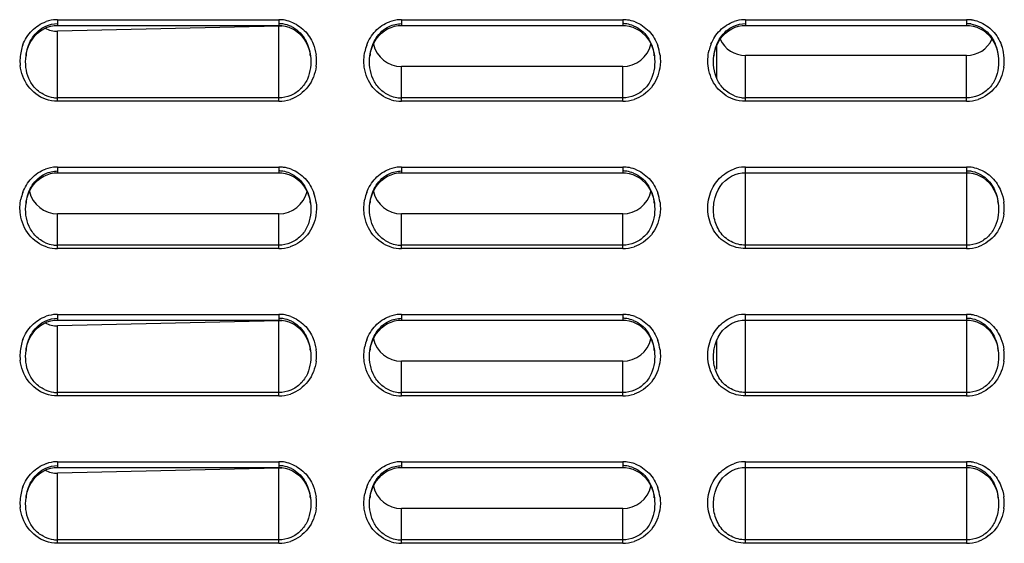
# Model space of a CAD drawing. Header units: millimetres. Extents: x 0 to 1000, y 0 to 850.
# Tile 20 of 80: x 138 to 198, y 390 to 422. Entities that reach past the tile are written whole.
import ezdxf

# ---------------------------------------------------------------- set-up
doc = ezdxf.new("R2010")
doc.units = ezdxf.units.MM
doc.header["$LTSCALE"] = 55.407407
doc.layers.get('0').update_dxf_attribs({"linetype": 'CONTINUOUS'})
for name, color, linetype in [('00_COMPONENTS', 7, 'CONTINUOUS'), ('CONGES', 7, 'CONTINUOUS'), ('DEPOUILLE', 7, 'CONTINUOUS')]:
    doc.layers.add(name, color=color, linetype=linetype)

msp = doc.modelspace()

# ---------------------------------------------------------------- linework, layer by layer
at = {"color": 7, "linetype": 'CONTINUOUS'}
for p, q in [((196.113, 420.159), (182.613, 420.159)), ((175.113, 419.488), (161.613, 419.488)), ((154.113, 410.488), (140.613, 410.488)), ((175.113, 410.488), (161.613, 410.488)), ((175.113, 401.488), (161.613, 401.488)), ((175.113, 392.488), (161.613, 392.488))]:
    msp.add_line(p, q, dxfattribs=at)
for centre, major_axis, start_param, end_param in [((161.613, 421.263), (0, 1.775), 8.091042, 9.424778), ((175.113, 421.263), (0, -1.775), 6.283185, 7.616879), ((182.613, 421.859), (0, 1.7), 8.278947, 9.424778), ((196.113, 421.859), (0, -1.7), 6.283185, 7.428759), ((140.613, 412.263), (0, 1.775), 8.091042, 9.424778), ((154.113, 412.263), (0, -1.775), 6.283185, 7.616879), ((161.613, 412.263), (0, 1.775), 8.091042, 9.424778), ((175.113, 412.263), (0, -1.775), 6.283185, 7.616879), ((161.613, 403.263), (0, 1.775), 8.091042, 9.424778), ((175.113, 403.263), (0, -1.775), 6.283185, 7.616879), ((161.613, 394.263), (0, 1.775), 8.091042, 9.424778), ((175.113, 394.263), (0, -1.775), 6.283185, 7.616879)]:
    msp.add_ellipse(centre, major_axis=major_axis, ratio=1, start_param=start_param, end_param=end_param, dxfattribs=at)
at = {"layer": '00_COMPONENTS', "color": 7, "linetype": 'CONTINUOUS'}
for p, q in [((180.863, 418.738), (180.863, 420.791)), ((180.863, 401.001), (180.863, 402.791))]:
    msp.add_line(p, q, dxfattribs=at)
at = {"layer": 'CONGES', "color": 9, "linetype": 'CONTINUOUS'}
for p, q in [((140.613, 422.346), (140.613, 421.996)), ((140.613, 422.346), (154.113, 422.346)), ((154.113, 422.346), (154.113, 421.996)), ((161.613, 422.346), (161.613, 421.996)), ((161.613, 422.346), (175.113, 422.346)), ((175.113, 422.346), (175.113, 421.996)), ((182.613, 422.346), (182.613, 421.996)), ((182.613, 422.346), (196.113, 422.346)), ((196.113, 422.346), (196.113, 421.996)), ((140.613, 417.359), (140.613, 421.642)), ((154.113, 417.359), (154.113, 421.959)), ((182.613, 417.359), (182.613, 420.159)), ((196.113, 417.359), (196.113, 420.159)), ((161.613, 417.359), (161.613, 419.488)), ((175.113, 417.359), (175.113, 419.488)), ((154.113, 417.569), (140.613, 417.569)), ((154.113, 417.359), (140.613, 417.359)), ((175.113, 417.569), (161.613, 417.569)), ((175.113, 417.359), (161.613, 417.359)), ((196.113, 417.569), (182.613, 417.569)), ((196.113, 417.359), (182.613, 417.359)), ((140.613, 413.346), (140.613, 412.996)), ((140.613, 413.346), (154.113, 413.346)), ((154.113, 413.346), (154.113, 412.996)), ((161.613, 413.346), (161.613, 412.996)), ((161.613, 413.346), (175.113, 413.346)), ((175.113, 413.346), (175.113, 412.996)), ((182.613, 408.359), (182.613, 413.346)), ((182.613, 413.346), (196.113, 413.346)), ((196.113, 413.346), (196.113, 408.359)), ((180.68, 411.129), (180.681, 411.138)), ((140.613, 408.359), (140.613, 410.488)), ((154.113, 408.359), (154.113, 410.488)), ((161.613, 408.359), (161.613, 410.488)), ((175.113, 408.359), (175.113, 410.488)), ((154.113, 408.569), (140.613, 408.569)), ((154.113, 408.359), (140.613, 408.359)), ((175.113, 408.569), (161.613, 408.569)), ((175.113, 408.359), (161.613, 408.359)), ((196.113, 408.569), (182.613, 408.569)), ((196.113, 408.359), (182.613, 408.359)), ((140.613, 404.346), (140.613, 403.996)), ((140.613, 404.346), (154.113, 404.346)), ((154.113, 404.346), (154.113, 403.996)), ((161.613, 404.346), (161.613, 403.996)), ((161.613, 404.346), (175.113, 404.346)), ((175.113, 404.346), (175.113, 403.996)), ((182.613, 399.359), (182.613, 404.346)), ((182.613, 404.346), (196.113, 404.346)), ((196.113, 404.346), (196.113, 399.359)), ((140.613, 399.359), (140.613, 403.642)), ((154.113, 399.359), (154.113, 403.959)), ((180.68, 402.129), (180.681, 402.138)), ((161.613, 399.359), (161.613, 401.488)), ((175.113, 399.359), (175.113, 401.488)), ((154.113, 399.569), (140.613, 399.569)), ((154.113, 399.359), (140.613, 399.359)), ((175.113, 399.569), (161.613, 399.569)), ((175.113, 399.359), (161.613, 399.359)), ((196.113, 399.569), (182.613, 399.569)), ((196.113, 399.359), (182.613, 399.359)), ((140.613, 395.346), (140.613, 394.996)), ((140.613, 395.346), (154.113, 395.346)), ((154.113, 395.346), (154.113, 394.996)), ((161.613, 395.346), (161.613, 394.996)), ((161.613, 395.346), (175.113, 395.346)), ((175.113, 395.346), (175.113, 394.996)), ((182.613, 390.359), (182.613, 395.346)), ((182.613, 395.346), (196.113, 395.346)), ((196.113, 395.346), (196.113, 390.359)), ((140.613, 390.359), (140.613, 394.642)), ((154.113, 390.359), (154.113, 394.959)), ((180.68, 393.129), (180.681, 393.138)), ((161.613, 390.359), (161.613, 392.488)), ((175.113, 390.359), (175.113, 392.488)), ((154.113, 390.569), (140.613, 390.569)), ((154.113, 390.359), (140.613, 390.359)), ((175.113, 390.569), (161.613, 390.569)), ((175.113, 390.359), (161.613, 390.359)), ((196.113, 390.569), (182.613, 390.569)), ((196.113, 390.359), (182.613, 390.359))]:
    msp.add_line(p, q, dxfattribs=at)
at = {"layer": 'CONGES', "color": 7, "linetype": 'CONTINUOUS'}
for p, q in [((139.218, 421.354), (139.386, 421.522)), ((139.386, 421.522), (139.571, 421.667)), ((139.571, 421.667), (139.768, 421.786)), ((139.768, 421.786), (139.975, 421.879)), ((139.975, 421.879), (140.189, 421.945)), ((140.189, 421.945), (140.406, 421.984)), ((140.406, 421.984), (140.613, 421.996)), ((140.613, 421.996), (154.113, 421.996)), ((154.113, 421.996), (154.293, 421.987)), ((154.293, 421.987), (154.514, 421.95)), ((154.514, 421.95), (154.732, 421.886)), ((154.732, 421.886), (154.943, 421.794)), ((154.943, 421.794), (155.144, 421.675)), ((155.144, 421.675), (155.331, 421.53)), ((155.331, 421.53), (155.502, 421.361)), ((160.214, 421.349), (160.381, 421.518)), ((160.381, 421.518), (160.565, 421.663)), ((160.565, 421.663), (160.762, 421.783)), ((160.762, 421.783), (160.97, 421.877)), ((160.97, 421.877), (161.184, 421.944)), ((161.184, 421.944), (161.402, 421.983)), ((161.402, 421.983), (161.613, 421.996)), ((161.613, 421.996), (175.113, 421.996)), ((175.113, 421.996), (175.292, 421.987)), ((175.292, 421.987), (175.513, 421.951)), ((175.513, 421.951), (175.731, 421.887)), ((175.731, 421.887), (175.942, 421.795)), ((175.942, 421.795), (176.143, 421.676)), ((176.143, 421.676), (176.33, 421.531)), ((176.33, 421.531), (176.501, 421.362)), ((181.22, 421.356), (181.388, 421.524)), ((181.388, 421.524), (181.573, 421.668)), ((181.573, 421.668), (181.77, 421.788)), ((181.77, 421.788), (181.977, 421.88)), ((181.977, 421.88), (182.191, 421.946)), ((182.191, 421.946), (182.408, 421.984)), ((182.408, 421.984), (182.613, 421.996)), ((182.613, 421.996), (196.113, 421.996)), ((196.113, 421.996), (196.292, 421.987)), ((196.292, 421.987), (196.513, 421.951)), ((196.513, 421.951), (196.731, 421.887)), ((196.731, 421.887), (196.942, 421.795)), ((196.942, 421.795), (197.143, 421.676)), ((197.143, 421.676), (197.33, 421.531)), ((197.33, 421.531), (197.501, 421.362)), ((138.836, 420.732), (138.941, 420.957)), ((138.941, 420.957), (139.069, 421.165)), ((139.069, 421.165), (139.218, 421.354)), ((155.502, 421.361), (155.652, 421.171)), ((155.652, 421.171), (155.782, 420.961)), ((155.782, 420.961), (155.889, 420.736)), ((159.834, 420.728), (159.939, 420.952)), ((159.939, 420.952), (160.066, 421.16)), ((160.066, 421.16), (160.214, 421.349)), ((176.501, 421.362), (176.652, 421.172)), ((176.652, 421.172), (176.782, 420.962)), ((176.782, 420.962), (176.889, 420.737)), ((180.836, 420.734), (180.942, 420.959)), ((180.942, 420.959), (181.071, 421.167)), ((181.071, 421.167), (181.22, 421.356)), ((197.501, 421.362), (197.652, 421.171)), ((197.652, 421.171), (197.782, 420.962)), ((197.782, 420.962), (197.889, 420.736)), ((138.68, 420.131), (138.697, 420.245)), ((138.697, 420.245), (138.754, 420.494)), ((138.754, 420.494), (138.836, 420.732)), ((155.889, 420.736), (155.972, 420.496)), ((155.972, 420.496), (156.029, 420.246)), ((156.029, 420.246), (156.046, 420.131)), ((159.68, 420.131), (159.697, 420.244)), ((159.697, 420.244), (159.753, 420.491)), ((159.753, 420.491), (159.834, 420.728)), ((176.889, 420.737), (176.972, 420.497)), ((176.972, 420.497), (177.029, 420.246)), ((177.029, 420.246), (177.046, 420.131)), ((180.68, 420.131), (180.697, 420.246)), ((180.697, 420.246), (180.754, 420.495)), ((180.754, 420.495), (180.836, 420.734)), ((197.889, 420.736), (197.972, 420.496)), ((197.972, 420.496), (198.029, 420.246)), ((198.029, 420.246), (198.046, 420.131)), ((138.68, 420.131), (138.681, 420.138)), ((156.045, 420.138), (156.046, 420.131)), ((159.68, 420.131), (159.681, 420.138)), ((177.045, 420.138), (177.046, 420.131)), ((180.68, 420.131), (180.681, 420.137)), ((198.045, 420.138), (198.046, 420.131)), ((139.214, 412.349), (139.381, 412.518)), ((139.381, 412.518), (139.565, 412.663)), ((139.565, 412.663), (139.762, 412.783)), ((139.762, 412.783), (139.97, 412.877)), ((139.97, 412.877), (140.184, 412.944)), ((140.184, 412.944), (140.402, 412.983)), ((140.402, 412.983), (140.613, 412.996)), ((140.613, 412.996), (154.113, 412.996)), ((154.113, 412.996), (154.292, 412.987)), ((154.292, 412.987), (154.513, 412.951)), ((154.513, 412.951), (154.731, 412.887)), ((154.731, 412.887), (154.942, 412.795)), ((154.942, 412.795), (155.143, 412.676)), ((155.143, 412.676), (155.33, 412.531)), ((155.33, 412.531), (155.501, 412.362)), ((160.214, 412.349), (160.381, 412.518)), ((160.381, 412.518), (160.565, 412.663)), ((160.565, 412.663), (160.762, 412.783)), ((160.762, 412.783), (160.97, 412.877)), ((160.97, 412.877), (161.184, 412.944)), ((161.184, 412.944), (161.402, 412.983)), ((161.402, 412.983), (161.613, 412.996)), ((161.613, 412.996), (175.113, 412.996)), ((175.113, 412.996), (175.292, 412.987)), ((175.292, 412.987), (175.513, 412.951)), ((175.513, 412.951), (175.731, 412.887)), ((175.731, 412.887), (175.942, 412.795)), ((175.942, 412.795), (176.143, 412.676)), ((176.143, 412.676), (176.33, 412.531)), ((176.33, 412.531), (176.501, 412.362)), ((181.217, 412.353), (181.385, 412.521)), ((181.385, 412.521), (181.569, 412.666)), ((181.569, 412.666), (181.766, 412.786)), ((181.766, 412.786), (181.974, 412.879)), ((181.974, 412.879), (182.188, 412.945)), ((182.188, 412.945), (182.405, 412.983)), ((182.405, 412.983), (182.613, 412.996)), ((182.613, 412.996), (196.113, 412.996)), ((196.113, 412.996), (196.293, 412.987)), ((196.293, 412.987), (196.514, 412.95)), ((196.514, 412.95), (196.732, 412.886)), ((196.732, 412.886), (196.943, 412.794)), ((196.943, 412.794), (197.144, 412.675)), ((197.144, 412.675), (197.331, 412.53)), ((197.331, 412.53), (197.501, 412.361)), ((138.834, 411.728), (138.939, 411.952)), ((138.939, 411.952), (139.066, 412.16)), ((139.066, 412.16), (139.214, 412.349)), ((155.501, 412.362), (155.652, 412.172)), ((155.652, 412.172), (155.782, 411.962)), ((155.782, 411.962), (155.889, 411.737)), ((159.834, 411.728), (159.939, 411.952)), ((159.939, 411.952), (160.066, 412.16)), ((160.066, 412.16), (160.214, 412.349)), ((176.501, 412.362), (176.652, 412.172)), ((176.652, 412.172), (176.782, 411.962)), ((176.782, 411.962), (176.889, 411.737)), ((180.835, 411.731), (180.941, 411.956)), ((180.941, 411.956), (181.069, 412.164)), ((181.069, 412.164), (181.217, 412.353)), ((197.501, 412.361), (197.652, 412.171)), ((197.652, 412.171), (197.782, 411.962)), ((197.782, 411.962), (197.889, 411.736)), ((138.68, 411.131), (138.697, 411.244)), ((138.697, 411.244), (138.753, 411.491)), ((138.753, 411.491), (138.834, 411.728)), ((155.889, 411.737), (155.972, 411.497)), ((155.972, 411.497), (156.029, 411.246)), ((156.029, 411.246), (156.046, 411.131)), ((159.68, 411.131), (159.697, 411.244)), ((159.697, 411.244), (159.753, 411.491)), ((159.753, 411.491), (159.834, 411.728)), ((176.889, 411.737), (176.972, 411.497)), ((176.972, 411.497), (177.029, 411.246)), ((177.029, 411.246), (177.046, 411.131)), ((180.68, 411.129), (180.697, 411.245)), ((180.697, 411.245), (180.754, 411.493)), ((180.754, 411.493), (180.835, 411.731)), ((197.889, 411.736), (197.972, 411.496)), ((197.972, 411.496), (198.029, 411.246)), ((198.029, 411.246), (198.046, 411.131)), ((138.68, 411.131), (138.681, 411.138)), ((156.045, 411.138), (156.046, 411.131)), ((159.68, 411.131), (159.681, 411.138)), ((177.045, 411.138), (177.046, 411.131)), ((198.045, 411.138), (198.046, 411.133)), ((139.218, 403.354), (139.386, 403.522)), ((139.386, 403.522), (139.571, 403.667)), ((139.571, 403.667), (139.768, 403.786)), ((139.768, 403.786), (139.975, 403.879)), ((139.975, 403.879), (140.189, 403.945)), ((140.189, 403.945), (140.406, 403.984)), ((140.406, 403.984), (140.613, 403.996)), ((140.613, 403.996), (154.113, 403.996)), ((154.113, 403.996), (154.293, 403.987)), ((154.293, 403.987), (154.514, 403.95)), ((154.514, 403.95), (154.732, 403.886)), ((154.732, 403.886), (154.943, 403.794)), ((154.943, 403.794), (155.144, 403.675)), ((155.144, 403.675), (155.331, 403.53)), ((155.331, 403.53), (155.502, 403.361)), ((160.214, 403.349), (160.381, 403.518)), ((160.381, 403.518), (160.565, 403.663)), ((160.565, 403.663), (160.762, 403.783)), ((160.762, 403.783), (160.97, 403.877)), ((160.97, 403.877), (161.184, 403.944)), ((161.184, 403.944), (161.402, 403.983)), ((161.402, 403.983), (161.613, 403.996)), ((161.613, 403.996), (175.113, 403.996)), ((175.113, 403.996), (175.292, 403.987)), ((175.292, 403.987), (175.513, 403.951)), ((175.513, 403.951), (175.731, 403.887)), ((175.731, 403.887), (175.942, 403.795)), ((175.942, 403.795), (176.143, 403.676)), ((176.143, 403.676), (176.33, 403.531)), ((176.33, 403.531), (176.501, 403.362)), ((181.217, 403.353), (181.385, 403.521)), ((181.385, 403.521), (181.569, 403.666)), ((181.569, 403.666), (181.766, 403.786)), ((181.766, 403.786), (181.974, 403.879)), ((181.974, 403.879), (182.188, 403.945)), ((182.188, 403.945), (182.405, 403.983)), ((182.405, 403.983), (182.613, 403.996)), ((182.613, 403.996), (196.113, 403.996)), ((196.113, 403.996), (196.293, 403.987)), ((196.293, 403.987), (196.514, 403.95)), ((196.514, 403.95), (196.732, 403.886)), ((196.732, 403.886), (196.943, 403.794)), ((196.943, 403.794), (197.144, 403.675)), ((197.144, 403.675), (197.331, 403.53)), ((197.331, 403.53), (197.501, 403.361)), ((138.836, 402.732), (138.941, 402.957)), ((138.941, 402.957), (139.069, 403.165)), ((139.069, 403.165), (139.218, 403.354)), ((155.502, 403.361), (155.652, 403.171)), ((155.652, 403.171), (155.782, 402.961)), ((155.782, 402.961), (155.889, 402.736)), ((159.834, 402.728), (159.939, 402.952)), ((159.939, 402.952), (160.066, 403.16)), ((160.066, 403.16), (160.214, 403.349)), ((176.501, 403.362), (176.652, 403.172)), ((176.652, 403.172), (176.782, 402.962)), ((176.782, 402.962), (176.889, 402.737)), ((180.835, 402.731), (180.941, 402.956)), ((180.941, 402.956), (181.069, 403.164)), ((181.069, 403.164), (181.217, 403.353)), ((197.501, 403.361), (197.652, 403.171)), ((197.652, 403.171), (197.782, 402.962)), ((197.782, 402.962), (197.889, 402.736)), ((138.68, 402.131), (138.697, 402.245)), ((138.697, 402.245), (138.754, 402.494)), ((138.754, 402.494), (138.836, 402.732)), ((155.889, 402.736), (155.972, 402.496)), ((155.972, 402.496), (156.029, 402.246)), ((156.029, 402.246), (156.046, 402.131)), ((159.68, 402.131), (159.697, 402.244)), ((159.697, 402.244), (159.753, 402.491)), ((159.753, 402.491), (159.834, 402.728)), ((176.889, 402.737), (176.972, 402.497)), ((176.972, 402.497), (177.029, 402.246)), ((177.029, 402.246), (177.046, 402.131)), ((180.68, 402.129), (180.697, 402.245)), ((180.697, 402.245), (180.754, 402.493)), ((180.754, 402.493), (180.835, 402.731)), ((197.889, 402.736), (197.972, 402.496)), ((197.972, 402.496), (198.029, 402.246)), ((198.029, 402.246), (198.046, 402.131)), ((138.68, 402.131), (138.681, 402.138)), ((156.045, 402.138), (156.046, 402.131)), ((159.68, 402.131), (159.681, 402.138)), ((177.045, 402.138), (177.046, 402.131)), ((198.045, 402.138), (198.046, 402.133)), ((140.406, 394.984), (140.613, 394.996)), ((140.613, 394.996), (154.113, 394.996)), ((154.113, 394.996), (154.293, 394.987)), ((161.402, 394.983), (161.613, 394.996)), ((161.613, 394.996), (175.113, 394.996)), ((175.113, 394.996), (175.292, 394.987)), ((182.405, 394.983), (182.613, 394.996)), ((182.613, 394.996), (196.113, 394.996)), ((196.113, 394.996), (196.293, 394.987)), ((139.218, 394.354), (139.386, 394.522)), ((139.386, 394.522), (139.571, 394.667)), ((139.571, 394.667), (139.768, 394.786)), ((139.768, 394.786), (139.975, 394.879)), ((139.975, 394.879), (140.189, 394.945)), ((140.189, 394.945), (140.406, 394.984)), ((154.293, 394.987), (154.514, 394.95)), ((154.514, 394.95), (154.732, 394.886)), ((154.732, 394.886), (154.943, 394.794)), ((154.943, 394.794), (155.144, 394.675)), ((155.144, 394.675), (155.331, 394.53)), ((155.331, 394.53), (155.502, 394.361)), ((160.214, 394.349), (160.381, 394.518)), ((160.381, 394.518), (160.565, 394.663)), ((160.565, 394.663), (160.762, 394.783)), ((160.762, 394.783), (160.97, 394.877)), ((160.97, 394.877), (161.184, 394.944)), ((161.184, 394.944), (161.402, 394.983)), ((175.292, 394.987), (175.513, 394.951)), ((175.513, 394.951), (175.731, 394.887)), ((175.731, 394.887), (175.942, 394.795)), ((175.942, 394.795), (176.143, 394.676)), ((176.143, 394.676), (176.33, 394.531)), ((176.33, 394.531), (176.501, 394.362)), ((181.217, 394.353), (181.385, 394.521)), ((181.385, 394.521), (181.569, 394.666)), ((181.569, 394.666), (181.766, 394.786)), ((181.766, 394.786), (181.974, 394.879)), ((181.974, 394.879), (182.188, 394.945)), ((182.188, 394.945), (182.405, 394.983)), ((196.293, 394.987), (196.514, 394.95)), ((196.514, 394.95), (196.732, 394.886)), ((196.732, 394.886), (196.943, 394.794)), ((196.943, 394.794), (197.144, 394.675)), ((197.144, 394.675), (197.331, 394.53)), ((197.331, 394.53), (197.501, 394.361)), ((138.836, 393.732), (138.941, 393.957)), ((138.941, 393.957), (139.069, 394.165)), ((139.069, 394.165), (139.218, 394.354)), ((155.502, 394.361), (155.652, 394.171)), ((155.652, 394.171), (155.782, 393.961)), ((155.782, 393.961), (155.889, 393.736)), ((159.834, 393.728), (159.939, 393.952)), ((159.939, 393.952), (160.066, 394.16)), ((160.066, 394.16), (160.214, 394.349)), ((176.501, 394.362), (176.652, 394.172)), ((176.652, 394.172), (176.782, 393.962)), ((176.782, 393.962), (176.889, 393.737)), ((180.835, 393.731), (180.941, 393.956)), ((180.941, 393.956), (181.069, 394.164)), ((181.069, 394.164), (181.217, 394.353)), ((197.501, 394.361), (197.652, 394.171)), ((197.652, 394.171), (197.782, 393.962)), ((197.782, 393.962), (197.889, 393.736)), ((138.68, 393.131), (138.697, 393.245)), ((138.697, 393.245), (138.754, 393.494)), ((138.754, 393.494), (138.836, 393.732)), ((155.889, 393.736), (155.972, 393.496)), ((155.972, 393.496), (156.029, 393.246)), ((156.029, 393.246), (156.046, 393.131)), ((159.68, 393.131), (159.697, 393.244)), ((159.697, 393.244), (159.753, 393.491)), ((159.753, 393.491), (159.834, 393.728)), ((176.889, 393.737), (176.972, 393.497)), ((176.972, 393.497), (177.029, 393.246)), ((177.029, 393.246), (177.046, 393.131)), ((180.68, 393.129), (180.697, 393.245)), ((180.697, 393.245), (180.754, 393.493)), ((180.754, 393.493), (180.835, 393.731)), ((197.889, 393.736), (197.972, 393.496)), ((197.972, 393.496), (198.029, 393.246)), ((198.029, 393.246), (198.046, 393.131)), ((138.68, 393.131), (138.681, 393.138)), ((156.045, 393.138), (156.046, 393.131)), ((159.68, 393.131), (159.681, 393.138)), ((177.045, 393.138), (177.046, 393.131)), ((198.045, 393.138), (198.046, 393.131))]:
    msp.add_line(p, q, dxfattribs=at)
at = {"layer": 'CONGES', "color": 9, "linetype": 'CONTINUOUS'}
for centre, radius, start, end in [((140.616, 420.171), 2.174, 92.56298, 109.14588), ((140.613, 420.196), 2.15, 90.00039, 92.5035), ((154.113, 420.19), 2.156, 82.5028, 89.98968), ((154.109, 420.172), 2.174, 70.29842, 82.47452), ((161.617, 420.169), 2.177, 92.69803, 110.21945), ((161.613, 420.196), 2.15, 90.001, 92.62779), ((175.113, 420.189), 2.157, 82.21447, 89.98702), ((175.109, 420.171), 2.175, 69.52767, 82.18241), ((182.616, 420.172), 2.174, 92.52156, 108.85497), ((182.613, 420.196), 2.15, 90.00024, 92.46477), ((196.113, 420.189), 2.157, 82.28805, 89.98777), ((196.109, 420.171), 2.175, 69.72395, 82.257), ((183.018, 419.849), 2.704, 158.40468, 166.52581), ((141.104, 419.831), 2.792, 167.64533, 185.71687), ((141.029, 419.846), 2.716, 159.38683, 167.62416), ((162.038, 419.843), 2.725, 159.70078, 168.42794), ((174.668, 419.838), 2.746, 7.23086, 19.54021), ((195.671, 419.838), 2.743, 7.3033, 20.15081), ((153.631, 419.832), 2.784, 352.84068, 7.55208), ((195.633, 419.832), 2.782, 351.38819, 7.33167), ((154.11, 419.579), 2.219, 270.07511, 288.77476), ((161.615, 419.574), 2.215, 253.02583, 269.9432), ((175.11, 419.577), 2.218, 270.06931, 288.31528), ((196.11, 419.578), 2.218, 270.07067, 288.43203), ((140.617, 411.169), 2.177, 92.69803, 110.21945), ((140.613, 411.196), 2.15, 90.001, 92.62779), ((154.113, 411.189), 2.157, 82.21447, 89.98702), ((154.109, 411.171), 2.175, 69.52767, 82.18241), ((161.617, 411.169), 2.177, 92.69803, 110.21945), ((161.613, 411.196), 2.15, 90.001, 92.62779), ((175.113, 411.189), 2.157, 82.21447, 89.98702), ((175.109, 411.171), 2.175, 69.52767, 82.18241), ((182.616, 411.171), 2.175, 92.59165, 109.34698), ((182.613, 411.195), 2.15, 90.00072, 92.5303), ((196.113, 411.19), 2.156, 82.53122, 89.98989), ((196.109, 411.172), 2.173, 70.37433, 82.50328), ((141.038, 410.843), 2.725, 159.70078, 168.42794), ((153.668, 410.838), 2.746, 7.23086, 19.54021), ((162.038, 410.843), 2.725, 159.70078, 168.42794), ((174.668, 410.838), 2.746, 7.23086, 19.54021), ((195.63, 410.832), 2.784, 353.04974, 7.58202), ((140.615, 410.574), 2.215, 253.02583, 269.9432), ((154.11, 410.577), 2.218, 270.06931, 288.31528), ((161.615, 410.574), 2.215, 253.02583, 269.9432), ((175.11, 410.577), 2.218, 270.06931, 288.31528), ((196.11, 410.579), 2.219, 270.07583, 288.82471), ((140.616, 402.171), 2.174, 92.56298, 109.14588), ((140.613, 402.196), 2.15, 90.00039, 92.5035), ((154.113, 402.19), 2.156, 82.5028, 89.98968), ((154.109, 402.172), 2.174, 70.29842, 82.47452), ((161.617, 402.169), 2.177, 92.69803, 110.21945), ((161.613, 402.196), 2.15, 90.001, 92.62779), ((175.113, 402.189), 2.157, 82.21447, 89.98702), ((175.109, 402.171), 2.175, 69.52767, 82.18241), ((182.616, 402.171), 2.175, 92.59165, 109.34698), ((182.613, 402.195), 2.15, 90.00072, 92.5303), ((196.113, 402.19), 2.156, 82.53122, 89.98989), ((196.109, 402.172), 2.173, 70.37433, 82.50328), ((141.104, 401.831), 2.792, 167.64533, 185.71687), ((141.029, 401.846), 2.716, 159.38683, 167.62416), ((162.038, 401.843), 2.725, 159.70078, 168.42794), ((174.668, 401.838), 2.746, 7.23086, 19.54021), ((153.631, 401.832), 2.784, 352.84068, 7.55208), ((195.63, 401.832), 2.784, 353.04974, 7.58202), ((154.11, 401.579), 2.219, 270.07511, 288.77476), ((161.615, 401.574), 2.215, 253.02583, 269.9432), ((175.11, 401.577), 2.218, 270.06931, 288.31528), ((196.11, 401.579), 2.219, 270.07583, 288.82471), ((140.616, 393.171), 2.174, 92.56298, 109.14588), ((140.613, 393.196), 2.15, 90.00039, 92.5035), ((154.113, 393.19), 2.156, 82.5028, 89.98968), ((154.109, 393.172), 2.174, 70.29842, 82.47452), ((161.617, 393.169), 2.177, 92.69803, 110.21945), ((161.613, 393.196), 2.15, 90.001, 92.62779), ((175.113, 393.189), 2.157, 82.21447, 89.98702), ((175.109, 393.171), 2.175, 69.52767, 82.18241), ((182.616, 393.171), 2.175, 92.59165, 109.34698), ((182.613, 393.195), 2.15, 90.00072, 92.5303), ((196.113, 393.19), 2.156, 82.53122, 89.98989), ((196.109, 393.172), 2.173, 70.37433, 82.50328), ((141.029, 392.846), 2.716, 159.38683, 167.62416), ((162.038, 392.843), 2.725, 159.70078, 168.42794), ((141.104, 392.831), 2.792, 167.64533, 185.71687), ((153.631, 392.832), 2.784, 352.84068, 7.55208), ((174.668, 392.838), 2.746, 7.23086, 19.54021), ((195.63, 392.832), 2.784, 353.04974, 7.58202), ((154.11, 392.579), 2.219, 270.07511, 288.77476), ((161.615, 392.574), 2.215, 253.02583, 269.9432), ((175.11, 392.577), 2.218, 270.06931, 288.31528), ((196.11, 392.579), 2.219, 270.07583, 288.82471)]:
    msp.add_arc(centre, radius, start, end, dxfattribs=at)
at = {"layer": 'CONGES', "color": 7, "linetype": 'CONTINUOUS'}
for centre, radius, start, end in [((154.113, 420.324), 1.779, 81.96132, 89.98862), ((154.108, 420.304), 1.799, 64.17547, 81.88906), ((175.113, 420.324), 1.78, 81.65384, 89.98518), ((175.11, 420.311), 1.792, 67.99766, 81.61757), ((196.113, 420.324), 1.779, 81.73228, 89.98617), ((141.712, 419.753), 3.056, 170.4204, 171.4876), ((153.006, 419.753), 3.063, 7.21551, 9.58542), ((162.659, 419.761), 3.002, 170.48626, 172.7842), ((174.052, 419.76), 3.016, 7.19243, 9.35485), ((183.729, 419.749), 3.073, 170.76339, 172.74374), ((141.752, 419.747), 3.095, 171.48637, 172.75051), ((140.617, 419.459), 1.891, 244.84322, 262.14506), ((140.613, 419.448), 1.879, 262.19669, 269.99044), ((161.616, 419.456), 1.887, 247.02891, 261.308), ((161.614, 419.45), 1.881, 261.34034, 269.98422), ((182.615, 419.454), 1.886, 248.91377, 261.99313), ((182.613, 419.448), 1.88, 262.01716, 269.9889), ((154.113, 411.324), 1.78, 81.65384, 89.98518), ((154.11, 411.311), 1.792, 67.99766, 81.61757), ((175.113, 411.324), 1.78, 81.65384, 89.98518), ((175.11, 411.311), 1.792, 67.99766, 81.61757), ((196.113, 411.324), 1.779, 81.99166, 89.98887), ((196.108, 411.304), 1.799, 64.27543, 81.9203), ((141.659, 410.761), 3.002, 170.48626, 172.7842), ((153.052, 410.76), 3.016, 7.19243, 9.35485), ((162.659, 410.761), 3.002, 170.48626, 172.7842), ((174.052, 410.76), 3.016, 7.19243, 9.35485), ((195.002, 410.752), 3.068, 7.2198, 9.65651), ((140.616, 410.456), 1.887, 247.02891, 261.308), ((140.614, 410.45), 1.881, 261.34034, 269.98422), ((161.616, 410.456), 1.887, 247.02891, 261.308), ((161.614, 410.45), 1.881, 261.34034, 269.98422), ((154.113, 402.324), 1.779, 81.96132, 89.98862), ((154.108, 402.304), 1.799, 64.17547, 81.88906), ((175.113, 402.324), 1.78, 81.65384, 89.98518), ((175.11, 402.311), 1.792, 67.99766, 81.61757), ((196.113, 402.324), 1.779, 81.99166, 89.98887), ((196.108, 402.304), 1.799, 64.27543, 81.9203), ((141.752, 401.747), 3.095, 171.48637, 172.75051), ((141.712, 401.753), 3.056, 170.4204, 171.4876), ((153.006, 401.753), 3.063, 7.21551, 9.58542), ((162.659, 401.761), 3.002, 170.48626, 172.7842), ((174.052, 401.76), 3.016, 7.19243, 9.35485), ((195.002, 401.752), 3.068, 7.2198, 9.65651), ((140.617, 401.459), 1.891, 244.84322, 262.14506), ((140.613, 401.448), 1.879, 262.19669, 269.99044), ((161.616, 401.456), 1.887, 247.02891, 261.308), ((161.614, 401.45), 1.881, 261.34034, 269.98422), ((154.113, 393.324), 1.779, 81.96132, 89.98862), ((154.108, 393.304), 1.799, 64.17547, 81.88906), ((175.113, 393.324), 1.78, 81.65384, 89.98518), ((175.11, 393.311), 1.792, 67.99766, 81.61757), ((196.113, 393.324), 1.779, 81.99166, 89.98887), ((196.108, 393.304), 1.799, 64.27543, 81.9203), ((141.752, 392.747), 3.095, 171.48637, 172.75051), ((141.712, 392.753), 3.056, 170.4204, 171.4876), ((153.006, 392.753), 3.063, 7.21551, 9.58542), ((162.659, 392.761), 3.002, 170.48626, 172.7842), ((174.052, 392.76), 3.016, 7.19243, 9.35485), ((195.002, 392.752), 3.068, 7.2198, 9.65651), ((140.617, 392.459), 1.891, 244.84322, 262.14506), ((140.613, 392.448), 1.879, 262.19669, 269.99044), ((161.616, 392.456), 1.887, 247.02891, 261.308), ((161.614, 392.45), 1.881, 261.34034, 269.98422)]:
    msp.add_arc(centre, radius, start, end, dxfattribs=at)
at = {"layer": 'CONGES', "color": 9, "linetype": 'CONTINUOUS'}
for points, knots in [([(138.487, 420.802), (138.608, 421.123), (138.979, 421.726), (139.58, 422.113), (139.903, 422.225)], [0, 0, 0, 0, 0.500525, 1, 1, 1, 1]), ([(154.842, 422.219), (155.151, 422.108), (155.726, 421.739), (156.091, 421.168), (156.215, 420.863)], [0, 0, 0, 0, 0.499484, 1, 1, 1, 1]), ([(159.482, 420.789), (159.6, 421.106), (159.961, 421.704), (160.547, 422.094), (160.865, 422.212)], [0, 0, 0, 0, 0.50052, 1, 1, 1, 1]), ([(175.87, 422.208), (176.19, 422.089), (176.782, 421.689), (177.141, 421.079), (177.256, 420.756)], [0, 0, 0, 0, 0.499428, 1, 1, 1, 1]), ([(180.504, 420.845), (180.628, 421.158), (181.001, 421.745), (181.595, 422.12), (181.914, 422.229)], [0, 0, 0, 0, 0.5005, 1, 1, 1, 1]), ([(196.863, 422.211), (197.181, 422.094), (197.768, 421.702), (198.129, 421.102), (198.246, 420.783)], [0, 0, 0, 0, 0.499441, 1, 1, 1, 1]), ([(139.879, 417.485), (139.457, 417.635), (138.689, 418.213), (138.371, 419.105), (138.326, 419.552)], [0, 0, 0, 0, 0.499069, 1, 1, 1, 1]), ([(156.393, 419.485), (156.337, 419.046), (156.005, 418.176), (155.242, 417.62), (154.824, 417.477)], [0, 0, 0, 0, 0.50089, 1, 1, 1, 1]), ([(160.969, 417.456), (160.542, 417.586), (159.754, 418.129), (159.401, 419.003), (159.338, 419.446)], [0, 0, 0, 0, 0.499062, 1, 1, 1, 1]), ([(177.379, 419.393), (177.311, 418.968), (176.963, 418.134), (176.215, 417.607), (175.807, 417.472)], [0, 0, 0, 0, 0.500813, 1, 1, 1, 1]), ([(181.862, 417.491), (181.469, 417.634), (180.751, 418.16), (180.415, 418.973), (180.348, 419.387)], [0, 0, 0, 0, 0.499228, 1, 1, 1, 1]), ([(198.383, 419.415), (198.318, 418.987), (197.973, 418.144), (197.221, 417.61), (196.812, 417.473)], [0, 0, 0, 0, 0.500831, 1, 1, 1, 1]), ([(138.482, 411.789), (138.6, 412.106), (138.961, 412.704), (139.547, 413.094), (139.865, 413.212)], [0, 0, 0, 0, 0.50052, 1, 1, 1, 1]), ([(154.87, 413.208), (155.19, 413.089), (155.782, 412.689), (156.141, 412.079), (156.256, 411.756)], [0, 0, 0, 0, 0.499428, 1, 1, 1, 1]), ([(159.482, 411.789), (159.6, 412.106), (159.961, 412.704), (160.547, 413.094), (160.865, 413.212)], [0, 0, 0, 0, 0.50052, 1, 1, 1, 1]), ([(175.87, 413.208), (176.19, 413.089), (176.782, 412.689), (177.141, 412.079), (177.256, 411.756)], [0, 0, 0, 0, 0.499428, 1, 1, 1, 1]), ([(180.476, 411.773), (180.595, 412.099), (180.964, 412.713), (181.569, 413.108), (181.896, 413.223)], [0, 0, 0, 0, 0.500542, 1, 1, 1, 1]), ([(196.839, 413.22), (197.147, 413.11), (197.72, 412.743), (198.086, 412.177), (198.211, 411.874)], [0, 0, 0, 0, 0.49949, 1, 1, 1, 1]), ([(182.613, 408.359), (182.225, 408.359), (181.432, 408.576), (180.583, 409.449), (180.235, 410.606), (180.343, 411.406), (180.476, 411.773)], [0, 0, 0, 0, 0.249294, 0.499097, 0.749536, 1, 1, 1, 1]), ([(182.613, 408.569), (182.311, 408.569), (181.696, 408.721), (180.995, 409.351), (180.653, 410.217), (180.643, 410.831), (180.68, 411.129)], [0, 0, 0, 0, 0.250418, 0.500981, 0.751154, 1, 1, 1, 1]), ([(139.969, 408.456), (139.542, 408.586), (138.754, 409.129), (138.401, 410.003), (138.338, 410.446)], [0, 0, 0, 0, 0.499062, 1, 1, 1, 1]), ([(156.379, 410.393), (156.311, 409.968), (155.963, 409.134), (155.215, 408.607), (154.807, 408.472)], [0, 0, 0, 0, 0.500813, 1, 1, 1, 1]), ([(160.969, 408.456), (160.542, 408.586), (159.754, 409.129), (159.401, 410.003), (159.338, 410.446)], [0, 0, 0, 0, 0.499062, 1, 1, 1, 1]), ([(177.379, 410.393), (177.311, 409.968), (176.963, 409.134), (176.215, 408.607), (175.807, 408.472)], [0, 0, 0, 0, 0.500813, 1, 1, 1, 1]), ([(198.394, 410.495), (198.34, 410.054), (198.009, 409.181), (197.245, 408.621), (196.826, 408.478)], [0, 0, 0, 0, 0.500898, 1, 1, 1, 1]), ([(138.487, 402.802), (138.608, 403.123), (138.979, 403.726), (139.58, 404.113), (139.903, 404.225)], [0, 0, 0, 0, 0.500525, 1, 1, 1, 1]), ([(154.842, 404.219), (155.151, 404.108), (155.726, 403.739), (156.091, 403.168), (156.215, 402.863)], [0, 0, 0, 0, 0.499484, 1, 1, 1, 1]), ([(159.482, 402.789), (159.6, 403.106), (159.961, 403.704), (160.547, 404.094), (160.865, 404.212)], [0, 0, 0, 0, 0.50052, 1, 1, 1, 1]), ([(175.87, 404.208), (176.19, 404.089), (176.782, 403.689), (177.141, 403.079), (177.256, 402.756)], [0, 0, 0, 0, 0.499428, 1, 1, 1, 1]), ([(180.476, 402.773), (180.595, 403.099), (180.964, 403.713), (181.569, 404.108), (181.896, 404.223)], [0, 0, 0, 0, 0.500542, 1, 1, 1, 1]), ([(196.839, 404.22), (197.147, 404.11), (197.72, 403.743), (198.086, 403.177), (198.211, 402.874)], [0, 0, 0, 0, 0.49949, 1, 1, 1, 1]), ([(182.613, 399.359), (182.225, 399.359), (181.432, 399.576), (180.583, 400.449), (180.235, 401.606), (180.343, 402.406), (180.476, 402.773)], [0, 0, 0, 0, 0.249294, 0.499097, 0.749536, 1, 1, 1, 1]), ([(182.613, 399.569), (182.311, 399.569), (181.696, 399.721), (180.995, 400.351), (180.653, 401.217), (180.643, 401.831), (180.68, 402.129)], [0, 0, 0, 0, 0.250418, 0.500981, 0.751154, 1, 1, 1, 1]), ([(139.879, 399.485), (139.457, 399.635), (138.689, 400.213), (138.371, 401.105), (138.326, 401.552)], [0, 0, 0, 0, 0.499069, 1, 1, 1, 1]), ([(156.393, 401.485), (156.337, 401.046), (156.005, 400.176), (155.242, 399.62), (154.824, 399.477)], [0, 0, 0, 0, 0.50089, 1, 1, 1, 1]), ([(160.969, 399.456), (160.542, 399.586), (159.754, 400.129), (159.401, 401.003), (159.338, 401.446)], [0, 0, 0, 0, 0.499062, 1, 1, 1, 1]), ([(177.379, 401.393), (177.311, 400.968), (176.963, 400.134), (176.215, 399.607), (175.807, 399.472)], [0, 0, 0, 0, 0.500813, 1, 1, 1, 1]), ([(198.394, 401.495), (198.34, 401.054), (198.009, 400.181), (197.245, 399.621), (196.826, 399.478)], [0, 0, 0, 0, 0.500898, 1, 1, 1, 1]), ([(138.487, 393.802), (138.608, 394.123), (138.979, 394.726), (139.58, 395.113), (139.903, 395.225)], [0, 0, 0, 0, 0.500525, 1, 1, 1, 1]), ([(154.842, 395.219), (155.151, 395.108), (155.726, 394.739), (156.091, 394.168), (156.215, 393.863)], [0, 0, 0, 0, 0.499484, 1, 1, 1, 1]), ([(159.482, 393.789), (159.6, 394.106), (159.961, 394.704), (160.547, 395.094), (160.865, 395.212)], [0, 0, 0, 0, 0.50052, 1, 1, 1, 1]), ([(175.87, 395.208), (176.19, 395.089), (176.782, 394.689), (177.141, 394.079), (177.256, 393.756)], [0, 0, 0, 0, 0.499428, 1, 1, 1, 1]), ([(180.476, 393.773), (180.595, 394.099), (180.964, 394.713), (181.569, 395.108), (181.896, 395.223)], [0, 0, 0, 0, 0.500542, 1, 1, 1, 1]), ([(196.839, 395.22), (197.147, 395.11), (197.72, 394.743), (198.086, 394.177), (198.211, 393.874)], [0, 0, 0, 0, 0.49949, 1, 1, 1, 1]), ([(182.613, 390.359), (182.225, 390.359), (181.432, 390.576), (180.583, 391.449), (180.235, 392.606), (180.343, 393.406), (180.476, 393.773)], [0, 0, 0, 0, 0.249294, 0.499097, 0.749536, 1, 1, 1, 1]), ([(182.613, 390.569), (182.311, 390.569), (181.696, 390.721), (180.995, 391.351), (180.653, 392.217), (180.643, 392.831), (180.68, 393.129)], [0, 0, 0, 0, 0.250418, 0.500981, 0.751154, 1, 1, 1, 1]), ([(139.879, 390.485), (139.457, 390.635), (138.689, 391.213), (138.371, 392.105), (138.326, 392.552)], [0, 0, 0, 0, 0.499069, 1, 1, 1, 1]), ([(156.393, 392.485), (156.337, 392.046), (156.005, 391.176), (155.242, 390.62), (154.824, 390.477)], [0, 0, 0, 0, 0.50089, 1, 1, 1, 1]), ([(160.969, 390.456), (160.542, 390.586), (159.754, 391.129), (159.401, 392.003), (159.338, 392.446)], [0, 0, 0, 0, 0.499062, 1, 1, 1, 1]), ([(177.379, 392.393), (177.311, 391.968), (176.963, 391.134), (176.215, 390.607), (175.807, 390.472)], [0, 0, 0, 0, 0.500813, 1, 1, 1, 1]), ([(198.394, 392.495), (198.34, 392.054), (198.009, 391.181), (197.245, 390.621), (196.826, 390.478)], [0, 0, 0, 0, 0.500898, 1, 1, 1, 1])]:
    msp.add_open_spline(points, degree=3, knots=knots, dxfattribs=at)
at = {"layer": 'CONGES', "color": 7, "linetype": 'CONTINUOUS'}
for points in [[(139.89, 421.949), (140.115, 422.049), (140.367, 422.103), (140.613, 422.103)], [(160.85, 421.931), (161.086, 422.043), (161.352, 422.103), (161.613, 422.103)], [(181.9, 421.954), (182.123, 422.051), (182.37, 422.103), (182.613, 422.103)], [(196.368, 422.085), (196.557, 422.057), (196.743, 421.999), (196.913, 421.913)], [(154.853, 417.721), (154.622, 417.621), (154.365, 417.569), (154.113, 417.569)], [(175.836, 417.713), (175.609, 417.619), (175.359, 417.569), (175.113, 417.569)], [(196.84, 417.715), (196.612, 417.619), (196.36, 417.569), (196.113, 417.569)], [(139.85, 412.931), (140.086, 413.043), (140.352, 413.103), (140.613, 413.103)], [(160.85, 412.931), (161.086, 413.043), (161.352, 413.103), (161.613, 413.103)], [(154.836, 408.713), (154.609, 408.619), (154.359, 408.569), (154.113, 408.569)], [(175.836, 408.713), (175.609, 408.619), (175.359, 408.569), (175.113, 408.569)], [(196.855, 408.721), (196.623, 408.622), (196.366, 408.569), (196.113, 408.569)], [(139.89, 403.949), (140.115, 404.049), (140.367, 404.103), (140.613, 404.103)], [(160.85, 403.931), (161.086, 404.043), (161.352, 404.103), (161.613, 404.103)], [(154.853, 399.721), (154.622, 399.621), (154.365, 399.569), (154.113, 399.569)], [(175.836, 399.713), (175.609, 399.619), (175.359, 399.569), (175.113, 399.569)], [(196.855, 399.721), (196.623, 399.622), (196.366, 399.569), (196.113, 399.569)], [(139.89, 394.949), (140.115, 395.049), (140.367, 395.103), (140.613, 395.103)], [(160.85, 394.931), (161.086, 395.043), (161.352, 395.103), (161.613, 395.103)], [(154.853, 390.721), (154.622, 390.621), (154.365, 390.569), (154.113, 390.569)], [(175.836, 390.713), (175.609, 390.619), (175.359, 390.569), (175.113, 390.569)], [(196.855, 390.721), (196.623, 390.622), (196.366, 390.569), (196.113, 390.569)]]:
    msp.add_open_spline(points, degree=3, dxfattribs=at)
for points, knots in [([(138.699, 420.261), (138.758, 420.611), (138.998, 421.305), (139.565, 421.805), (139.89, 421.949)], [0, 0, 0, 0, 0.499543, 1, 1, 1, 1]), ([(154.891, 421.924), (155.202, 421.773), (155.739, 421.276), (155.969, 420.603), (156.027, 420.263)], [0, 0, 0, 0, 0.500661, 1, 1, 1, 1]), ([(159.699, 420.257), (159.756, 420.601), (159.988, 421.282), (160.535, 421.782), (160.85, 421.931)], [0, 0, 0, 0, 0.499479, 1, 1, 1, 1]), ([(175.781, 421.973), (176.121, 421.835), (176.721, 421.329), (176.969, 420.612), (177.029, 420.251)], [0, 0, 0, 0, 0.500457, 1, 1, 1, 1]), ([(180.696, 420.243), (180.754, 420.598), (180.993, 421.303), (181.57, 421.81), (181.9, 421.954)], [0, 0, 0, 0, 0.499583, 1, 1, 1, 1]), ([(196.913, 421.913), (197.237, 421.751), (197.787, 421.212), (198, 420.497), (198.045, 420.138)], [0, 0, 0, 0, 0.500616, 1, 1, 1, 1]), ([(139.813, 417.748), (139.6, 417.848), (139.208, 418.132), (138.692, 418.93), (138.623, 419.671), (138.68, 420.131)], [0, 0, 0, 0, 0.252039, 0.503903, 1, 1, 1, 1]), ([(156.046, 420.131), (156.104, 419.661), (156.03, 418.901), (155.484, 418.094), (155.074, 417.815), (154.853, 417.721)], [0, 0, 0, 0, 0.496222, 0.748021, 1, 1, 1, 1]), ([(160.879, 417.718), (160.657, 417.812), (160.245, 418.091), (159.697, 418.898), (159.622, 419.66), (159.68, 420.131)], [0, 0, 0, 0, 0.252063, 0.504024, 1, 1, 1, 1]), ([(177.046, 420.131), (177.105, 419.657), (177.029, 418.892), (176.474, 418.084), (176.059, 417.806), (175.836, 417.713)], [0, 0, 0, 0, 0.496204, 0.748015, 1, 1, 1, 1]), ([(181.937, 417.695), (181.707, 417.783), (181.278, 418.056), (180.701, 418.87), (180.62, 419.65), (180.68, 420.131)], [0, 0, 0, 0, 0.252086, 0.504068, 1, 1, 1, 1]), ([(198.046, 420.131), (198.105, 419.658), (198.029, 418.894), (197.477, 418.086), (197.063, 417.809), (196.84, 417.715)], [0, 0, 0, 0, 0.496208, 0.748016, 1, 1, 1, 1]), ([(138.699, 411.257), (138.756, 411.601), (138.988, 412.282), (139.535, 412.782), (139.85, 412.931)], [0, 0, 0, 0, 0.499479, 1, 1, 1, 1]), ([(154.781, 412.973), (155.121, 412.835), (155.721, 412.329), (155.969, 411.612), (156.029, 411.251)], [0, 0, 0, 0, 0.500457, 1, 1, 1, 1]), ([(159.699, 411.257), (159.756, 411.601), (159.988, 412.282), (160.535, 412.782), (160.85, 412.931)], [0, 0, 0, 0, 0.499479, 1, 1, 1, 1]), ([(175.781, 412.973), (176.121, 412.835), (176.721, 412.329), (176.969, 411.612), (177.029, 411.251)], [0, 0, 0, 0, 0.500457, 1, 1, 1, 1]), ([(196.889, 412.925), (197.2, 412.775), (197.737, 412.279), (197.968, 411.607), (198.026, 411.267)], [0, 0, 0, 0, 0.500655, 1, 1, 1, 1]), ([(139.879, 408.718), (139.657, 408.812), (139.245, 409.091), (138.697, 409.898), (138.622, 410.66), (138.68, 411.131)], [0, 0, 0, 0, 0.252063, 0.504024, 1, 1, 1, 1]), ([(156.046, 411.131), (156.105, 410.657), (156.029, 409.892), (155.474, 409.084), (155.059, 408.806), (154.836, 408.713)], [0, 0, 0, 0, 0.496204, 0.748015, 1, 1, 1, 1]), ([(160.879, 408.718), (160.657, 408.812), (160.245, 409.091), (159.697, 409.898), (159.622, 410.66), (159.68, 411.131)], [0, 0, 0, 0, 0.252063, 0.504024, 1, 1, 1, 1]), ([(177.046, 411.131), (177.105, 410.657), (177.029, 409.892), (176.474, 409.084), (176.059, 408.806), (175.836, 408.713)], [0, 0, 0, 0, 0.496204, 0.748015, 1, 1, 1, 1]), ([(198.046, 411.133), (198.105, 410.663), (198.031, 409.903), (197.486, 409.096), (197.076, 408.816), (196.855, 408.721)], [0, 0, 0, 0, 0.496221, 0.74802, 1, 1, 1, 1]), ([(138.699, 402.261), (138.758, 402.611), (138.998, 403.305), (139.565, 403.805), (139.89, 403.949)], [0, 0, 0, 0, 0.499543, 1, 1, 1, 1]), ([(154.891, 403.924), (155.202, 403.773), (155.739, 403.276), (155.969, 402.603), (156.027, 402.263)], [0, 0, 0, 0, 0.500661, 1, 1, 1, 1]), ([(159.699, 402.257), (159.756, 402.601), (159.988, 403.282), (160.535, 403.782), (160.85, 403.931)], [0, 0, 0, 0, 0.499479, 1, 1, 1, 1]), ([(175.781, 403.973), (176.121, 403.835), (176.721, 403.329), (176.969, 402.612), (177.029, 402.251)], [0, 0, 0, 0, 0.500457, 1, 1, 1, 1]), ([(196.889, 403.925), (197.2, 403.775), (197.737, 403.279), (197.968, 402.607), (198.026, 402.267)], [0, 0, 0, 0, 0.500655, 1, 1, 1, 1]), ([(139.813, 399.748), (139.6, 399.848), (139.208, 400.132), (138.692, 400.93), (138.623, 401.671), (138.68, 402.131)], [0, 0, 0, 0, 0.252039, 0.503903, 1, 1, 1, 1]), ([(156.046, 402.131), (156.104, 401.661), (156.03, 400.901), (155.484, 400.094), (155.074, 399.815), (154.853, 399.721)], [0, 0, 0, 0, 0.496222, 0.748021, 1, 1, 1, 1]), ([(160.879, 399.718), (160.657, 399.812), (160.245, 400.091), (159.697, 400.898), (159.622, 401.66), (159.68, 402.131)], [0, 0, 0, 0, 0.252063, 0.504024, 1, 1, 1, 1]), ([(177.046, 402.131), (177.105, 401.657), (177.029, 400.892), (176.474, 400.084), (176.059, 399.806), (175.836, 399.713)], [0, 0, 0, 0, 0.496204, 0.748015, 1, 1, 1, 1]), ([(198.046, 402.133), (198.105, 401.663), (198.031, 400.903), (197.486, 400.096), (197.076, 399.816), (196.855, 399.721)], [0, 0, 0, 0, 0.496221, 0.74802, 1, 1, 1, 1]), ([(138.699, 393.261), (138.758, 393.611), (138.998, 394.305), (139.565, 394.805), (139.89, 394.949)], [0, 0, 0, 0, 0.499543, 1, 1, 1, 1]), ([(154.891, 394.924), (155.202, 394.773), (155.739, 394.276), (155.969, 393.603), (156.027, 393.263)], [0, 0, 0, 0, 0.500661, 1, 1, 1, 1]), ([(159.699, 393.257), (159.756, 393.601), (159.988, 394.282), (160.535, 394.782), (160.85, 394.931)], [0, 0, 0, 0, 0.499479, 1, 1, 1, 1]), ([(175.781, 394.973), (176.121, 394.835), (176.721, 394.329), (176.969, 393.612), (177.029, 393.251)], [0, 0, 0, 0, 0.500457, 1, 1, 1, 1]), ([(196.889, 394.925), (197.2, 394.775), (197.737, 394.279), (197.968, 393.607), (198.026, 393.267)], [0, 0, 0, 0, 0.500655, 1, 1, 1, 1]), ([(139.813, 390.748), (139.6, 390.848), (139.208, 391.132), (138.692, 391.93), (138.623, 392.671), (138.68, 393.131)], [0, 0, 0, 0, 0.252039, 0.503903, 1, 1, 1, 1]), ([(156.046, 393.131), (156.104, 392.661), (156.03, 391.901), (155.484, 391.094), (155.074, 390.815), (154.853, 390.721)], [0, 0, 0, 0, 0.496222, 0.748021, 1, 1, 1, 1]), ([(160.879, 390.718), (160.657, 390.812), (160.245, 391.091), (159.697, 391.898), (159.622, 392.66), (159.68, 393.131)], [0, 0, 0, 0, 0.252063, 0.504024, 1, 1, 1, 1]), ([(177.046, 393.131), (177.105, 392.657), (177.029, 391.892), (176.474, 391.084), (176.059, 390.806), (175.836, 390.713)], [0, 0, 0, 0, 0.496204, 0.748015, 1, 1, 1, 1]), ([(198.046, 393.131), (198.104, 392.661), (198.03, 391.901), (197.485, 391.095), (197.076, 390.816), (196.855, 390.721)], [0, 0, 0, 0, 0.496223, 0.748021, 1, 1, 1, 1])]:
    msp.add_open_spline(points, degree=3, knots=knots, dxfattribs=at)
at = {"layer": 'CONGES', "color": 9, "linetype": 'CONTINUOUS'}
for points in [[(156.215, 420.863), (156.301, 420.651), (156.36, 420.425), (156.39, 420.197)], [(159.338, 419.446), (159.294, 419.758), (159.305, 420.081), (159.368, 420.39)], [(180.348, 419.387), (180.289, 419.747), (180.303, 420.125), (180.388, 420.479)], [(177.392, 420.183), (177.425, 419.922), (177.422, 419.653), (177.379, 419.393)], [(140.613, 417.359), (140.365, 417.359), (140.113, 417.403), (139.879, 417.485)], [(182.613, 417.359), (182.359, 417.359), (182.101, 417.405), (181.862, 417.491)], [(198.211, 411.874), (198.299, 411.658), (198.359, 411.43), (198.39, 411.199)], [(138.338, 410.446), (138.294, 410.758), (138.305, 411.081), (138.368, 411.39)], [(159.338, 410.446), (159.294, 410.758), (159.305, 411.081), (159.368, 411.39)], [(156.392, 411.183), (156.425, 410.922), (156.422, 410.653), (156.379, 410.393)], [(177.392, 411.183), (177.425, 410.922), (177.422, 410.653), (177.379, 410.393)], [(156.215, 402.863), (156.301, 402.651), (156.36, 402.425), (156.39, 402.197)], [(198.211, 402.874), (198.299, 402.658), (198.359, 402.43), (198.39, 402.199)], [(159.338, 401.446), (159.294, 401.758), (159.305, 402.081), (159.368, 402.39)], [(177.392, 402.183), (177.425, 401.922), (177.422, 401.653), (177.379, 401.393)], [(140.613, 399.359), (140.365, 399.359), (140.113, 399.403), (139.879, 399.485)], [(156.215, 393.863), (156.301, 393.651), (156.36, 393.425), (156.39, 393.197)], [(198.211, 393.874), (198.299, 393.658), (198.359, 393.43), (198.39, 393.199)], [(159.338, 392.446), (159.294, 392.758), (159.305, 393.081), (159.368, 393.39)], [(177.392, 393.183), (177.425, 392.922), (177.422, 392.653), (177.379, 392.393)], [(140.613, 390.359), (140.365, 390.359), (140.113, 390.403), (139.879, 390.485)]]:
    msp.add_open_spline(points, degree=3, dxfattribs=at)
at = {"layer": 'DEPOUILLE', "color": 7, "linetype": 'CONTINUOUS'}
for p, q in [((154.113, 421.959), (140.613, 421.642)), ((154.113, 403.959), (140.613, 403.642)), ((154.113, 394.959), (140.613, 394.642))]:
    msp.add_line(p, q, dxfattribs=at)
for centre in [(154.077, 423.459), (154.077, 405.459), (154.077, 396.459)]:
    msp.add_arc(centre, 1.501, 271.37625, 279.61781, dxfattribs=at)
for points in [[(139.849, 421.828), (140.079, 421.702), (140.351, 421.636), (140.613, 421.642)], [(139.849, 403.828), (140.079, 403.702), (140.351, 403.636), (140.613, 403.642)], [(139.849, 394.828), (140.079, 394.702), (140.351, 394.636), (140.613, 394.642)]]:
    msp.add_open_spline(points, degree=3, dxfattribs=at)

doc.saveas('drawing.dxf')
